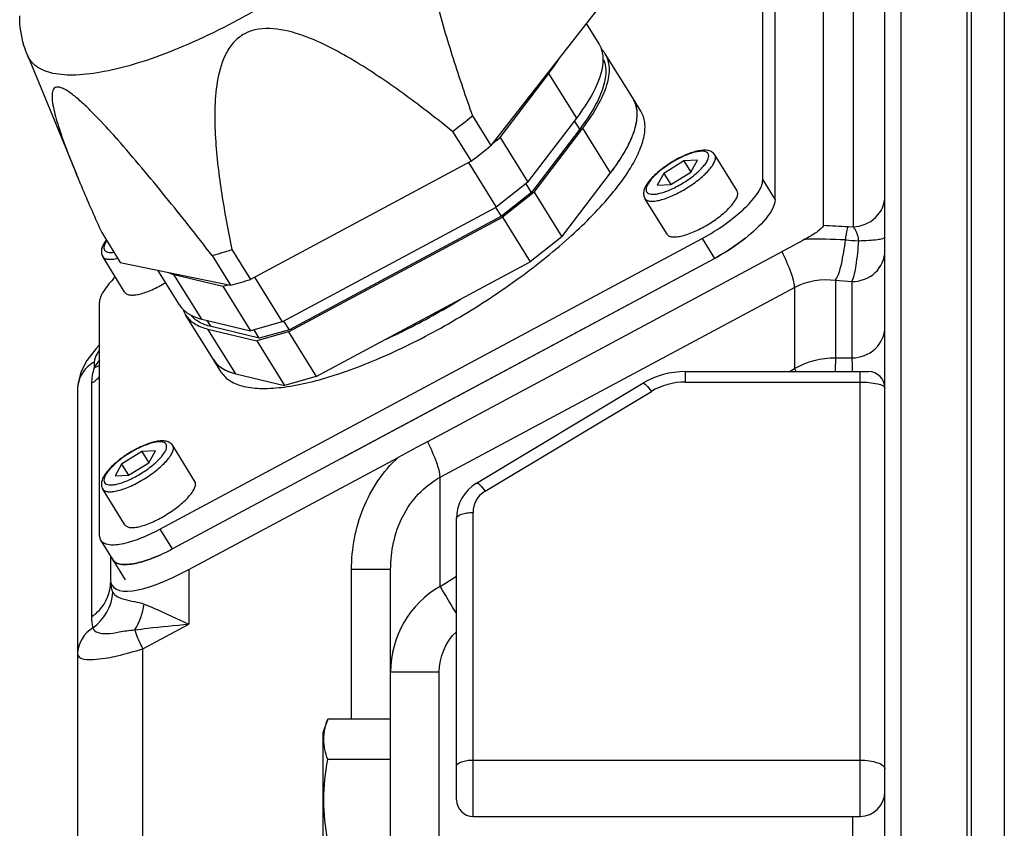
# Model space of a CAD drawing. Header units: millimetres. Extents: x 0 to 8493, y 0 to 6007.
# Tile 5 of 111: x 1778 to 1898, y 3299 to 3397. Entities that reach past the tile are written whole.
import ezdxf

# ---------------------------------------------------------------- set-up
doc = ezdxf.new("R2010")
doc.units = ezdxf.units.MM
doc.header["$LTSCALE"] = 467.107143
for name, color, linetype in [('304102000091DXF_CONTINUOUS_LINE', 7, 'CONTINUOUS'), ('304103000034DXF_CONTINUOUS_LINE', 7, 'CONTINUOUS'), ('304105000236DXF_CONTINUOUS_LINE', 7, 'CONTINUOUS'), ('304106000057DXF_CONTINUOUS_LINE', 7, 'CONTINUOUS'), ('304106000059DXF_CONTINUOUS_LINE', 7, 'CONTINUOUS'), ('304106000060DXF_CONTINUOUS_LINE', 7, 'CONTINUOUS'), ('304109000080DXF_CONTINUOUS_LINE', 7, 'CONTINUOUS'), ('304109000081DXF_CONTINUOUS_LINE', 7, 'CONTINUOUS'), ('304109000083DXF_CONTINUOUS_LINE', 7, 'CONTINUOUS'), ('501023000078DXF_CONTINUOUS_LINE', 7, 'CONTINUOUS'), ('627001000038DXF_CONTINUOUS_LINE', 7, 'CONTINUOUS')]:
    doc.layers.add(name, color=color, linetype=linetype)

msp = doc.modelspace()

# ---------------------------------------------------------------- linework, layer by layer
at = {"layer": '304102000091DXF_CONTINUOUS_LINE', "color": 7, "linetype": 'Continuous'}
for p, q in [((1883.074, 3283.005), (1883.074, 3472.124)), ((1893.074, 3279.124), (1893.074, 3472.124)), ((1875.6, 3406.373), (1875.6, 3371.885)), ((1873.472, 3370.241), (1873.368, 3370.185)), ((1827.574, 3345.628), (1870.593, 3368.688)), ((1787.312, 3356.92), (1786.203, 3355.468)), ((1787.707, 3357.32), (1787.312, 3356.92)), ((1785.074, 3352.057), (1785.074, 3286.906)), ((1798.558, 3330.084), (1823.983, 3343.713)), ((1789.074, 3331.702), (1789.074, 3328.879)), ((1823.074, 3286.242), (1823.074, 3330.092))]:
    msp.add_line(p, q, dxfattribs=at)
at = {"layer": '304102000091DXF_CONTINUOUS_LINE', "color": 9, "linetype": 'Continuous'}
for p, q in [((1885.039, 3289.263), (1885.039, 3453.833)), ((1879.214, 3406.486), (1879.214, 3371.703)), ((1878.614, 3371.73), (1879.214, 3371.703)), ((1873.368, 3370.185), (1873.468, 3370.188)), ((1873.472, 3370.241), (1873.468, 3370.188)), ((1877.094, 3365.222), (1877.093, 3355.81)), ((1877.094, 3365.222), (1879.074, 3365.053)), ((1879.074, 3365.053), (1879.074, 3355.796)), ((1829.074, 3341.286), (1872.093, 3364.346)), ((1872.093, 3364.346), (1872.093, 3354.5)), ((1877.093, 3355.81), (1879.074, 3355.796)), ((1787.074, 3355.261), (1787.074, 3354.588)), ((1871.482, 3354.124), (1872.093, 3354.5)), ((1786.758, 3352.691), (1786.758, 3324.353)), ((1829.074, 3328.05), (1829.074, 3341.286)), ((1798.558, 3330.084), (1798.558, 3323.464)), ((1823.074, 3330.093), (1818.332, 3330.093)), ((1818.332, 3311.939), (1818.332, 3330.093)), ((1829.074, 3328.05), (1831.074, 3329.28)), ((1792.978, 3320.472), (1798.558, 3323.464)), ((1792.978, 3286.851), (1792.978, 3320.472)), ((1823.074, 3317.65), (1828.969, 3317.65)), ((1828.969, 3286.242), (1828.969, 3317.65)), ((1879.144, 3300.124), (1879.144, 3293.624))]:
    msp.add_line(p, q, dxfattribs=at)
at = {"layer": '304102000091DXF_CONTINUOUS_LINE', "color": 7, "linetype": 'Continuous'}
msp.add_lwpolyline([(1786.203, 3355.468), (1785.47, 3354.058), (1785.099, 3352.54), (1785.074, 3352.057)], dxfattribs=at)
at = {"layer": '304102000091DXF_CONTINUOUS_LINE', "color": 9, "linetype": 'Continuous'}
for centre, radius, start, end in [((1895.491, 3730.539), 359.205, 266.82564, 267.30712), ((1874.825, 3309.696), 60.507, 86.7209, 91.28503), ((1785.628, 3358.504), 4.174, 290.27579, 300.74412), ((1783.783, 3357.206), 5.407, 303.38637, 317.11368), ((1835.065, 3317.664), 11.99, 119.97363, 180.06303)]:
    msp.add_arc(centre, radius, start, end, dxfattribs=at)
at = {"layer": '304102000091DXF_CONTINUOUS_LINE', "color": 7, "linetype": 'Continuous'}
msp.add_ellipse((1801.074, 3336.341), major_axis=(11.778, 8.243), ratio=0.2787102, start_param=2.9489569, end_param=4.3085291, dxfattribs=at)
at = {"layer": '304102000091DXF_CONTINUOUS_LINE', "color": 9, "linetype": 'Continuous'}
for points, knots in [([(1879.214, 3371.703), (1880.201, 3371.735), (1882.192, 3372.492), (1883.074, 3374.476), (1883.074, 3375.414)], [0, 0, 0, 0, 0.5128887, 1, 1, 1, 1]), ([(1878.614, 3371.73), (1878.568, 3371.648), (1878.378, 3371.122), (1878.318, 3370.563), (1878.286, 3370.104)], [0, 0, 0, 0, 0.1708975, 1, 1, 1, 1]), ([(1879.214, 3371.703), (1879.294, 3371.625), (1879.661, 3371.123), (1879.81, 3370.499), (1879.876, 3370.001)], [0, 0, 0, 0, 0.1818726, 1, 1, 1, 1]), ([(1877.093, 3365.222), (1877.453, 3365.8), (1877.905, 3367.459), (1878.18, 3369.108), (1878.286, 3370.104)], [0, 0, 0, 0, 0.4043341, 1, 1, 1, 1]), ([(1879.872, 3370.001), (1879.802, 3368.998), (1879.615, 3367.341), (1879.326, 3365.672), (1879.074, 3365.053)], [0, 0, 0, 0, 0.6009573, 1, 1, 1, 1]), ([(1879.873, 3370.015), (1880.296, 3370.025), (1881.049, 3370.055), (1882.094, 3370.141), (1882.646, 3370.248), (1883.074, 3370.352), (1883.074, 3370.444)], [0, 0, 0, 0, 0.3895895, 0.706616, 0.9157658, 1, 1, 1, 1]), ([(1872.093, 3364.346), (1872.093, 3364.948), (1871.6, 3366.446), (1871.006, 3367.849), (1870.593, 3368.688)], [0, 0, 0, 0, 0.3916192, 1, 1, 1, 1]), ([(1879.074, 3365.053), (1880.084, 3365.053), (1882.148, 3365.778), (1883.074, 3367.808), (1883.074, 3368.767)], [0, 0, 0, 0, 0.5131021, 1, 1, 1, 1]), ([(1879.074, 3355.796), (1880.084, 3355.796), (1882.148, 3356.522), (1883.074, 3358.552), (1883.074, 3359.51)], [0, 0, 0, 0, 0.513102, 1, 1, 1, 1]), ([(1787.691, 3356.705), (1787.6, 3356.573), (1787.319, 3356.135), (1787.074, 3355.627), (1787.074, 3355.261)], [0, 0, 0, 0, 0.3043618, 1, 1, 1, 1]), ([(1877.093, 3355.81), (1877.088, 3355.709), (1877.065, 3355.161), (1877.052, 3354.613), (1877.042, 3354.166)], [0, 0, 0, 0, 0.1850841, 1, 1, 1, 1]), ([(1879.074, 3355.796), (1879.078, 3355.693), (1879.093, 3355.137), (1879.102, 3354.581), (1879.109, 3354.127)], [0, 0, 0, 0, 0.1847934, 1, 1, 1, 1]), ([(1787.074, 3355.261), (1786.776, 3355.101), (1785.709, 3354.361), (1785.078, 3353.013), (1785.074, 3352.057)], [0, 0, 0, 0, 0.2611196, 1, 1, 1, 1]), ([(1872.093, 3354.5), (1872.121, 3354.451), (1872.182, 3354.344), (1872.243, 3354.236), (1872.277, 3354.178)], [0, 0, 0, 0, 0.4539342, 1, 1, 1, 1]), ([(1829.074, 3341.286), (1829.074, 3341.887), (1828.581, 3343.385), (1827.986, 3344.788), (1827.574, 3345.628)], [0, 0, 0, 0, 0.3916192, 1, 1, 1, 1]), ([(1818.332, 3330.093), (1818.332, 3332.613), (1819.248, 3337.689), (1822.152, 3342.01), (1823.983, 3343.713)], [0, 0, 0, 0, 0.5019922, 1, 1, 1, 1]), ([(1823.074, 3330.093), (1823.074, 3332.295), (1823.969, 3336.768), (1827.146, 3340.252), (1829.074, 3341.286)], [0, 0, 0, 0, 0.5017042, 1, 1, 1, 1]), ([(1786.758, 3324.353), (1787.111, 3324.585), (1788.368, 3325.624), (1789.074, 3327.313), (1789.074, 3328.517)], [0, 0, 0, 0, 0.2596551, 1, 1, 1, 1]), ([(1829.074, 3328.05), (1829.173, 3327.873), (1829.825, 3326.746), (1830.5, 3325.633), (1831.072, 3324.694)], [0, 0, 0, 0, 0.1556528, 1, 1, 1, 1]), ([(1789.351, 3327.314), (1789.626, 3326.855), (1791.044, 3326.279), (1792.372, 3326.187), (1793.149, 3325.887)], [0, 0, 0, 0, 0.3909999, 1, 1, 1, 1]), ([(1793.149, 3325.887), (1793.566, 3325.726), (1795.389, 3324.961), (1797.169, 3324.103), (1798.558, 3323.464)], [0, 0, 0, 0, 0.2262291, 1, 1, 1, 1]), ([(1792.006, 3322.752), (1792.527, 3322.831), (1794.706, 3323.121), (1796.895, 3323.314), (1798.558, 3323.464)], [0, 0, 0, 0, 0.2400093, 1, 1, 1, 1]), ([(1786.928, 3323.005), (1787.096, 3322.439), (1788.615, 3322.188), (1790.192, 3322.549), (1791.377, 3322.714), (1792.006, 3322.752)], [0, 0, 0, 0, 0.3371443, 0.6397739, 1, 1, 1, 1]), ([(1792.006, 3322.752), (1792.059, 3322.582), (1792.334, 3321.802), (1792.682, 3321.049), (1792.978, 3320.472)], [0, 0, 0, 0, 0.2156844, 1, 1, 1, 1]), ([(1785.074, 3319.87), (1785.074, 3319.087), (1787.765, 3319.147), (1789.967, 3319.607), (1791.961, 3320.145), (1792.978, 3320.472)], [0, 0, 0, 0, 0.2880074, 0.6070252, 1, 1, 1, 1])]:
    msp.add_open_spline(points, degree=3, knots=knots, dxfattribs=at)
at = {"layer": '304102000091DXF_CONTINUOUS_LINE', "color": 7, "linetype": 'Continuous'}
msp.add_open_spline([(1875.6, 3371.885), (1875.6, 3371.723), (1875.259, 3371.406), (1874.582, 3370.867), (1873.916, 3370.484), (1873.472, 3370.241)], degree=3, knots=[0, 0, 0, 0, 0.1778988, 0.4420139, 1, 1, 1, 1], dxfattribs=at)
for points in [[(1873.368, 3370.185), (1872.443, 3369.686), (1871.52, 3369.185), (1870.593, 3368.688)], [(1827.574, 3345.628), (1826.379, 3344.987), (1825.179, 3344.354), (1823.983, 3343.713)]]:
    msp.add_open_spline(points, degree=3, dxfattribs=at)
at = {"layer": '304102000091DXF_CONTINUOUS_LINE', "color": 9, "linetype": 'Continuous'}
for points in [[(1878.286, 3370.104), (1878.815, 3370.075), (1879.343, 3370.031), (1879.872, 3370.001)], [(1872.093, 3364.346), (1873.585, 3365.146), (1875.418, 3365.453), (1877.094, 3365.222)], [(1787.646, 3355.431), (1787.443, 3355.159), (1787.251, 3354.879), (1787.074, 3354.588)], [(1872.093, 3354.5), (1873.592, 3355.351), (1875.371, 3355.815), (1877.093, 3355.81)], [(1787.074, 3354.588), (1786.881, 3353.977), (1786.758, 3353.332), (1786.758, 3352.691)], [(1789.074, 3328.517), (1789.074, 3328.105), (1789.14, 3327.667), (1789.351, 3327.314)], [(1786.928, 3323.005), (1788.277, 3323.951), (1789.265, 3325.668), (1789.351, 3327.314)], [(1792.006, 3322.752), (1792.599, 3323.693), (1792.985, 3324.787), (1793.149, 3325.887)], [(1786.758, 3324.353), (1786.758, 3323.9), (1786.805, 3323.44), (1786.928, 3323.005)], [(1786.928, 3323.005), (1785.883, 3322.388), (1785.074, 3321.084), (1785.074, 3319.87)], [(1828.969, 3317.65), (1828.97, 3319.425), (1829.757, 3321.345), (1831.065, 3322.543)]]:
    msp.add_open_spline(points, degree=3, dxfattribs=at)
at = {"layer": '304103000034DXF_CONTINUOUS_LINE', "color": 7, "linetype": 'Continuous'}
msp.add_line((1893.574, 3277.624), (1893.574, 3472.124), dxfattribs=at)
at = {"layer": '304103000034DXF_CONTINUOUS_LINE', "color": 9, "linetype": 'Continuous'}
msp.add_line((1897.574, 3470.716), (1897.574, 3260.534), dxfattribs=at)
at = {"layer": '304105000236DXF_CONTINUOUS_LINE', "color": 7, "linetype": 'Continuous'}
for p, q in [((1868.248, 3377.387), (1868.248, 3405.613)), ((1869.748, 3374.975), (1869.748, 3403.2)), ((1795.068, 3335.002), (1860.886, 3370.284)), ((1796.568, 3332.59), (1862.386, 3367.872)), ((1787.707, 3362.438), (1787.707, 3334.213)), ((1787.707, 3334.213), (1787.85, 3333.67)), ((1787.85, 3333.67), (1789.35, 3331.258))]:
    msp.add_line(p, q, dxfattribs=at)
at = {"layer": '304105000236DXF_CONTINUOUS_LINE', "color": 9, "linetype": 'Continuous'}
for p, q in [((1868.248, 3377.387), (1869.748, 3374.975)), ((1860.886, 3370.284), (1862.386, 3367.872)), ((1795.068, 3335.002), (1796.568, 3332.59))]:
    msp.add_line(p, q, dxfattribs=at)
at = {"layer": '304105000236DXF_CONTINUOUS_LINE', "color": 7, "linetype": 'Continuous'}
for centre, radius, start, end in [((1852.275, 3387.872), 22.364, 308.30249, 308.83071), ((1852.685, 3387.362), 21.709, 308.8302, 309.43876), ((1786.216, 3351.658), 21.694, 294.26741, 294.919), ((1785.922, 3352.291), 22.392, 294.9182, 295.44673), ((1785.607, 3352.952), 23.125, 295.44807, 296.27478), ((1785.339, 3353.497), 23.732, 296.27283, 296.6974), ((1785.008, 3354.151), 24.465, 296.70194, 298.19885)]:
    msp.add_arc(centre, radius, start, end, dxfattribs=at)
for points, knots in [([(1860.886, 3370.284), (1861.861, 3370.806), (1863.679, 3371.935), (1865.995, 3373.809), (1867.586, 3375.562), (1868.248, 3376.85), (1868.248, 3377.387)], [0, 0, 0, 0, 0.3163555, 0.6113248, 0.8465075, 1, 1, 1, 1]), ([(1869.748, 3374.975), (1869.748, 3374.67), (1869.521, 3373.959), (1868.506, 3372.399), (1867.355, 3371.319), (1866.476, 3370.596)], [0, 0, 0, 0, 0.1636444, 0.3878566, 1, 1, 1, 1]), ([(1866.136, 3370.322), (1865.849, 3370.095), (1864.654, 3369.198), (1863.381, 3368.405), (1862.386, 3367.872)], [0, 0, 0, 0, 0.2449596, 1, 1, 1, 1]), ([(1789.643, 3365.609), (1789.109, 3365.074), (1788.29, 3364.139), (1787.707, 3362.938), (1787.707, 3362.438)], [0, 0, 0, 0, 0.6021239, 1, 1, 1, 1]), ([(1787.85, 3333.67), (1788.034, 3333.374), (1788.665, 3333.109), (1789.552, 3333.092), (1790.862, 3333.258), (1792.75, 3333.862), (1794.267, 3334.572), (1795.068, 3335.002)], [0, 0, 0, 0, 0.1356526, 0.2318311, 0.3499197, 0.6458613, 1, 1, 1, 1]), ([(1795.132, 3331.88), (1794.471, 3331.582), (1793.21, 3331.099), (1791.373, 3330.628), (1789.717, 3330.668), (1789.35, 3331.258)], [0, 0, 0, 0, 0.3604832, 0.6545379, 1, 1, 1, 1])]:
    msp.add_open_spline(points, degree=3, knots=knots, dxfattribs=at)
at = {"layer": '304106000057DXF_CONTINUOUS_LINE', "color": 7, "linetype": 'Continuous'}
for p, q in [((1858.844, 3354.124), (1881.074, 3354.124)), ((1833.502, 3340.581), (1853.699, 3352.699)), ((1831.074, 3302.124), (1831.074, 3336.293)), ((1833.074, 3300.124), (1880.074, 3300.124))]:
    msp.add_line(p, q, dxfattribs=at)
at = {"layer": '304106000057DXF_CONTINUOUS_LINE', "color": 9, "linetype": 'Continuous'}
for p, q in [((1858.844, 3354.124), (1858.844, 3352.857)), ((1880.074, 3300.124), (1880.074, 3354.124)), ((1858.844, 3352.857), (1880.074, 3352.857)), ((1834.531, 3339.599), (1854.728, 3351.717)), ((1833.074, 3300.124), (1833.074, 3337.026)), ((1833.074, 3306.957), (1880.074, 3306.957))]:
    msp.add_line(p, q, dxfattribs=at)
at = {"layer": '304106000057DXF_CONTINUOUS_LINE', "color": 7, "linetype": 'Continuous'}
for centre, radius, start, end in [((1858.844, 3344.124), 10, 89.99884, 120.96488), ((1881.074, 3352.124), 2, 0, 90), ((1836.074, 3336.293), 5, 120.96376, 180), ((1880.074, 3303.124), 3, 270, 360), ((1833.074, 3302.124), 2, 180, 270)]:
    msp.add_arc(centre, radius, start, end, dxfattribs=at)
at = {"layer": '304106000057DXF_CONTINUOUS_LINE', "color": 9, "linetype": 'Continuous'}
for centre, radius, start, end in [((1858.844, 3344.857), 8, 89.99989, 120.96386), ((1836.074, 3337.026), 3, 120.96378, 179.99998)]:
    msp.add_arc(centre, radius, start, end, dxfattribs=at)
for points, knots in [([(1853.699, 3352.699), (1853.744, 3352.726), (1853.917, 3352.663), (1854.259, 3352.346), (1854.538, 3351.992), (1854.728, 3351.717)], [0, 0, 0, 0, 0.1067728, 0.3137466, 1, 1, 1, 1]), ([(1880.074, 3352.857), (1880.786, 3352.857), (1881.76, 3352.769), (1882.742, 3352.507), (1883.074, 3352.244), (1883.074, 3352.124)], [0, 0, 0, 0, 0.6705948, 0.8870657, 1, 1, 1, 1]), ([(1833.502, 3340.581), (1833.546, 3340.608), (1833.719, 3340.545), (1834.061, 3340.228), (1834.34, 3339.874), (1834.531, 3339.599)], [0, 0, 0, 0, 0.1067727, 0.3137465, 1, 1, 1, 1]), ([(1831.074, 3336.293), (1831.074, 3336.554), (1831.656, 3336.847), (1832.326, 3336.989), (1832.818, 3337.026), (1833.074, 3337.026)], [0, 0, 0, 0, 0.3527126, 0.653925, 1, 1, 1, 1]), ([(1831.074, 3306.224), (1831.074, 3306.485), (1831.656, 3306.777), (1832.326, 3306.919), (1832.818, 3306.957), (1833.074, 3306.957)], [0, 0, 0, 0, 0.3527126, 0.653925, 1, 1, 1, 1]), ([(1880.074, 3306.957), (1880.458, 3306.957), (1881.177, 3306.911), (1882.122, 3306.687), (1882.803, 3306.392), (1883.074, 3306.017), (1883.074, 3305.857)], [0, 0, 0, 0, 0.3412175, 0.6382285, 0.8580881, 1, 1, 1, 1])]:
    msp.add_open_spline(points, degree=3, knots=knots, dxfattribs=at)
at = {"layer": '304106000059DXF_CONTINUOUS_LINE', "color": 7, "linetype": 'Continuous'}
for p, q in [((1817.075, 3343.582), (1862.386, 3367.872)), ((1789.35, 3331.258), (1790.85, 3328.846))]:
    msp.add_line(p, q, dxfattribs=at)
for centre, radius, start, end in [((1852.275, 3387.872), 22.364, 308.30249, 308.83071), ((1852.685, 3387.362), 21.709, 308.8302, 309.43876), ((1786.216, 3351.658), 21.694, 294.26741, 294.919), ((1785.922, 3352.291), 22.392, 294.9182, 295.44673), ((1785.607, 3352.952), 23.125, 295.44807, 296.27478), ((1785.339, 3353.497), 23.732, 296.27283, 296.6974), ((1785.008, 3354.151), 24.465, 296.70194, 298.19885)]:
    msp.add_arc(centre, radius, start, end, dxfattribs=at)
for points, knots in [([(1862.386, 3367.872), (1863.381, 3368.405), (1864.654, 3369.198), (1865.849, 3370.095), (1866.136, 3370.322)], [0, 0, 0, 0, 0.7550404, 1, 1, 1, 1]), ([(1789.35, 3331.258), (1789.717, 3330.668), (1791.373, 3330.628), (1793.21, 3331.099), (1794.471, 3331.582), (1795.132, 3331.88)], [0, 0, 0, 0, 0.3454621, 0.6395168, 1, 1, 1, 1])]:
    msp.add_open_spline(points, degree=3, knots=knots, dxfattribs=at)
at = {"layer": '304106000060DXF_CONTINUOUS_LINE', "color": 7, "linetype": 'Continuous'}
for p, q in [((1893.074, 3279.124), (1893.074, 3468.979)), ((1893.574, 3289.124), (1893.574, 3453.981))]:
    msp.add_line(p, q, dxfattribs=at)
at = {"layer": '304109000080DXF_CONTINUOUS_LINE', "color": 7, "linetype": 'Continuous'}
for p, q in [((1848.379, 3393.916), (1846.844, 3396.383)), ((1852.504, 3387.282), (1849.129, 3392.71)), ((1836.369, 3382.55), (1842.284, 3390.324)), ((1839.744, 3377.122), (1845.659, 3384.897)), ((1846.029, 3383.577), (1840.172, 3375.877)), ((1840.494, 3375.916), (1846.409, 3383.691)), ((1835.475, 3381.844), (1836.369, 3382.55)), ((1836.369, 3382.55), (1839.744, 3377.122)), ((1832.524, 3379.499), (1835.893, 3374.082)), ((1843.869, 3370.489), (1849.784, 3378.263)), ((1839.744, 3377.122), (1835.893, 3374.082)), ((1840.172, 3375.877), (1839.512, 3376.939)), ((1840.172, 3375.877), (1836.524, 3372.998)), ((1840.494, 3375.916), (1836.643, 3372.875)), ((1840.494, 3375.916), (1843.869, 3370.489)), ((1809.912, 3360.154), (1835.893, 3374.082)), ((1836.524, 3372.998), (1835.862, 3374.063)), ((1810.662, 3358.948), (1836.643, 3372.875)), ((1836.524, 3372.998), (1810.78, 3359.197)), ((1836.643, 3372.875), (1840.018, 3367.448)), ((1843.869, 3370.489), (1840.018, 3367.448)), ((1814.037, 3353.521), (1840.018, 3367.448)), ((1797.426, 3362.232), (1794.81, 3366.44)), ((1796.771, 3365.927), (1802.685, 3364.493)), ((1806.544, 3365.571), (1809.912, 3360.154)), ((1802.685, 3364.493), (1803.337, 3364.677)), ((1802.685, 3364.493), (1806.06, 3359.066)), ((1801.551, 3355.599), (1798.176, 3361.026)), ((1800.146, 3360.499), (1806.06, 3359.066)), ((1809.912, 3360.154), (1806.06, 3359.066)), ((1810.78, 3359.197), (1810.117, 3360.264)), ((1800.896, 3359.293), (1806.81, 3357.86)), ((1807.132, 3358.166), (1801.275, 3359.586)), ((1807.132, 3358.166), (1806.497, 3359.189)), ((1810.662, 3358.948), (1806.81, 3357.86)), ((1810.78, 3359.197), (1807.132, 3358.166)), ((1810.662, 3358.948), (1814.037, 3353.521)), ((1806.81, 3357.86), (1810.185, 3352.432)), ((1804.271, 3353.866), (1810.185, 3352.432)), ((1814.037, 3353.521), (1810.185, 3352.432))]:
    msp.add_line(p, q, dxfattribs=at)
at = {"layer": '304109000080DXF_CONTINUOUS_LINE', "color": 9, "linetype": 'Continuous'}
for p, q in [((1845.659, 3384.897), (1842.284, 3390.324)), ((1846.029, 3383.577), (1845.411, 3384.571)), ((1849.784, 3378.263), (1846.409, 3383.691)), ((1800.146, 3360.499), (1796.771, 3365.927)), ((1801.275, 3359.586), (1800.807, 3360.339)), ((1804.271, 3353.866), (1800.896, 3359.293))]:
    msp.add_line(p, q, dxfattribs=at)
at = {"layer": '304109000080DXF_CONTINUOUS_LINE', "color": 7, "linetype": 'Continuous'}
for centre, radius, start, end in [((1846.432, 3391.028), 3.178, 31.95564, 44.24351), ((1800.632, 3364.516), 3.969, 234.8401, 237.38949)]:
    msp.add_arc(centre, radius, start, end, dxfattribs=at)
for points, knots in [([(1848.857, 3392.489), (1848.842, 3392.619), (1848.763, 3393.117), (1848.575, 3393.6), (1848.379, 3393.916)], [0, 0, 0, 0, 0.2609889, 1, 1, 1, 1]), ([(1845.659, 3384.897), (1846.651, 3386.201), (1848.19, 3388.523), (1848.984, 3391.347), (1848.857, 3392.489)], [0, 0, 0, 0, 0.5879791, 1, 1, 1, 1]), ([(1846.409, 3383.691), (1847.079, 3384.572), (1848.215, 3386.237), (1849.366, 3388.714), (1849.78, 3390.905), (1849.435, 3392.216), (1849.129, 3392.71)], [0, 0, 0, 0, 0.3358173, 0.6088659, 0.8237496, 1, 1, 1, 1]), ([(1842.284, 3390.324), (1842.398, 3390.474), (1842.831, 3391.055), (1843.242, 3391.652), (1843.53, 3392.104)], [0, 0, 0, 0, 0.260299, 1, 1, 1, 1]), ([(1848.929, 3392.01), (1849.395, 3390.899), (1849.046, 3388.643), (1847.7, 3385.934), (1846.645, 3384.386), (1846.029, 3383.577)], [0, 0, 0, 0, 0.3936204, 0.6682742, 1, 1, 1, 1]), ([(1849.784, 3378.263), (1850.454, 3379.145), (1851.59, 3380.809), (1852.741, 3383.287), (1853.155, 3385.478), (1852.81, 3386.789), (1852.503, 3387.282)], [0, 0, 0, 0, 0.3358232, 0.6088659, 0.8237499, 1, 1, 1, 1]), ([(1797.426, 3362.232), (1797.601, 3361.952), (1797.9, 3361.61), (1798.253, 3361.338), (1798.347, 3361.271)], [0, 0, 0, 0, 0.7411809, 1, 1, 1, 1]), ([(1798.176, 3361.026), (1798.442, 3360.598), (1799.27, 3359.814), (1800.321, 3359.433), (1800.896, 3359.293)], [0, 0, 0, 0, 0.459904, 1, 1, 1, 1]), ([(1798.494, 3361.173), (1798.61, 3361.098), (1799.129, 3360.802), (1799.701, 3360.607), (1800.146, 3360.499)], [0, 0, 0, 0, 0.2321751, 1, 1, 1, 1]), ([(1801.275, 3359.586), (1801.019, 3359.648), (1800.126, 3359.914), (1799.281, 3360.429), (1798.851, 3360.944)], [0, 0, 0, 0, 0.2821772, 1, 1, 1, 1]), ([(1801.551, 3355.598), (1801.818, 3355.17), (1802.645, 3354.386), (1803.696, 3354.005), (1804.271, 3353.866)], [0, 0, 0, 0, 0.4599095, 1, 1, 1, 1])]:
    msp.add_open_spline(points, degree=3, knots=knots, dxfattribs=at)
for points in [[(1796.144, 3366.111), (1796.349, 3366.039), (1796.559, 3365.978), (1796.771, 3365.927)], [(1797.859, 3361.706), (1797.938, 3361.469), (1798.044, 3361.238), (1798.176, 3361.026)]]:
    msp.add_open_spline(points, degree=3, dxfattribs=at)
at = {"layer": '304109000081DXF_CONTINUOUS_LINE', "color": 7, "linetype": 'Continuous'}
for p, q in [((1853.454, 3385.754), (1852.504, 3387.282)), ((1802.501, 3354.071), (1801.551, 3355.599))]:
    msp.add_line(p, q, dxfattribs=at)
for centre, radius, start, end in [((1848.54, 3385.372), 4.468, 359.94808, 5.01255), ((1847.891, 3385.373), 5.117, 355.31603, 359.94324), ((1826.706, 3395.83), 29.003, 322.81895, 324.21995), ((1804.201, 3357.247), 3.12, 211.87947, 217.63333), ((1805.868, 3360.489), 6.813, 252.50353, 256.05983)]:
    msp.add_arc(centre, radius, start, end, dxfattribs=at)
for points in [[(1852.845, 3386.527), (1852.764, 3386.791), (1852.649, 3387.048), (1852.504, 3387.282)], [(1852.991, 3385.762), (1852.968, 3386.021), (1852.921, 3386.279), (1852.845, 3386.527)], [(1801.73, 3355.341), (1801.917, 3355.098), (1802.143, 3354.881), (1802.389, 3354.697)], [(1802.389, 3354.697), (1802.591, 3354.547), (1802.809, 3354.416), (1803.035, 3354.304)]]:
    msp.add_open_spline(points, degree=3, dxfattribs=at)
for points, knots in [([(1853.958, 3383.84), (1853.958, 3384.018), (1853.923, 3384.681), (1853.711, 3385.341), (1853.454, 3385.754)], [0, 0, 0, 0, 0.2674424, 1, 1, 1, 1]), ([(1852.59, 3383.154), (1852.618, 3383.234), (1852.721, 3383.544), (1852.807, 3383.86), (1852.859, 3384.097)], [0, 0, 0, 0, 0.259509, 1, 1, 1, 1]), ([(1852.859, 3384.097), (1852.875, 3384.17), (1852.934, 3384.454), (1852.974, 3384.741), (1852.991, 3384.955)], [0, 0, 0, 0, 0.2593477, 1, 1, 1, 1]), ([(1810.163, 3352.253), (1812.258, 3352.53), (1816.813, 3353.706), (1823.784, 3356.517), (1831.125, 3360.389), (1838.226, 3365.005), (1844.515, 3369.991), (1849.474, 3374.928), (1852.456, 3378.979), (1853.717, 3381.927), (1853.958, 3383.246), (1853.958, 3383.84)], [0, 0, 0, 0, 0.11297, 0.2498767, 0.4012519, 0.5558605, 0.7021006, 0.8293382, 0.9294493, 0.9682392, 1, 1, 1, 1]), ([(1852.198, 3382.172), (1852.235, 3382.255), (1852.377, 3382.578), (1852.505, 3382.907), (1852.59, 3383.154)], [0, 0, 0, 0, 0.2588803, 1, 1, 1, 1]), ([(1851.665, 3381.112), (1851.715, 3381.202), (1851.902, 3381.55), (1852.077, 3381.905), (1852.198, 3382.172)], [0, 0, 0, 0, 0.2584702, 1, 1, 1, 1]), ([(1851.02, 3380.027), (1851.078, 3380.118), (1851.302, 3380.475), (1851.515, 3380.838), (1851.665, 3381.112)], [0, 0, 0, 0, 0.2575669, 1, 1, 1, 1]), ([(1850.235, 3378.872), (1850.305, 3378.969), (1850.574, 3379.349), (1850.834, 3379.735), (1851.02, 3380.027)], [0, 0, 0, 0, 0.2570188, 1, 1, 1, 1]), ([(1822.547, 3358.064), (1823.297, 3358.409), (1826.352, 3359.878), (1829.319, 3361.53), (1831.507, 3362.867)], [0, 0, 0, 0, 0.2434092, 1, 1, 1, 1]), ([(1803.035, 3354.304), (1803.096, 3354.274), (1803.351, 3354.154), (1803.616, 3354.056), (1803.82, 3353.991)], [0, 0, 0, 0, 0.2412049, 1, 1, 1, 1]), ([(1802.501, 3354.071), (1802.77, 3353.639), (1803.61, 3352.848), (1805.38, 3352.214), (1807.626, 3352.007), (1809.27, 3352.135), (1810.163, 3352.253)], [0, 0, 0, 0, 0.1850605, 0.4028987, 0.6723651, 1, 1, 1, 1])]:
    msp.add_open_spline(points, degree=3, knots=knots, dxfattribs=at)
at = {"layer": '304109000083DXF_CONTINUOUS_LINE', "color": 7, "linetype": 'Continuous'}
for p, q in [((1848.642, 3398.683), (1835.252, 3381.559)), ((1778.968, 3392.555), (1784.959, 3377.995)), ((1833.002, 3385.177), (1835.252, 3381.559)), ((1830.588, 3383.285), (1832.838, 3379.666)), ((1832.838, 3379.666), (1806.057, 3365.311)), ((1788.002, 3371.001), (1790.252, 3367.382)), ((1803.807, 3368.929), (1806.057, 3365.311)), ((1790.252, 3367.382), (1803.642, 3364.614)), ((1801.392, 3368.233), (1803.642, 3364.614))]:
    msp.add_line(p, q, dxfattribs=at)
for centre, radius, start, end in [((1775.871, 3455.594), 90.678, 307.11476, 309.0533), ((1699.024, 3301.824), 121.398, 41.50283, 41.62826), ((1778.121, 3451.976), 90.678, 307.11476, 309.0533), ((1788.541, 3417.318), 50.74, 284.67177, 287.50996), ((1790.791, 3413.7), 50.74, 284.67177, 287.50996)]:
    msp.add_arc(centre, radius, start, end, dxfattribs=at)
at = {"layer": '304109000083DXF_CONTINUOUS_LINE', "color": 9, "linetype": 'Continuous'}
msp.add_open_spline([(1830.155, 3421.572), (1830.155, 3420.792), (1829.729, 3419.017), (1828.32, 3416.333), (1826.117, 3413.357), (1821.986, 3408.903), (1815.418, 3403.436), (1807.955, 3398.594), (1801.573, 3395.222), (1796.913, 3393.136), (1792.517, 3391.547), (1788.534, 3390.507), (1785.088, 3390.045), (1782.275, 3390.176), (1780.102, 3390.931), (1779.197, 3392), (1778.968, 3392.555)], degree=3, knots=[0, 0, 0, 0, 0.0364298, 0.083301, 0.1410513, 0.2087535, 0.3666239, 0.5386065, 0.6232691, 0.7034895, 0.7768574, 0.8413281, 0.8954246, 0.9385914, 0.9719824, 1, 1, 1, 1], dxfattribs=at)
at = {"layer": '304109000083DXF_CONTINUOUS_LINE', "color": 7, "linetype": 'Continuous'}
for points, knots in [([(1846.392, 3402.301), (1845.642, 3403.008), (1844.138, 3404.404), (1841.852, 3406.436), (1839.544, 3408.375), (1837.212, 3410.185), (1834.855, 3411.801), (1832.834, 3412.921), (1831.187, 3413.523), (1829.978, 3413.744), (1828.759, 3413.598), (1827.72, 3412.785), (1827.165, 3411.447), (1826.871, 3409.274), (1827.088, 3406.329), (1827.719, 3402.772), (1828.862, 3398.011), (1830.615, 3392.135), (1832.189, 3387.489), (1833.002, 3385.177)], [0, 0, 0, 0, 0.060432, 0.1202341, 0.1792067, 0.2370347, 0.2931794, 0.3466331, 0.3718393, 0.3956455, 0.4181927, 0.441534, 0.4690978, 0.5008012, 0.5696272, 0.6408126, 0.7125859, 0.8563853, 1, 1, 1, 1]), ([(1778.968, 3392.555), (1778.812, 3392.936), (1778.27, 3394.468), (1778.04, 3396.107), (1778.04, 3397.319)], [0, 0, 0, 0, 0.2539248, 1, 1, 1, 1]), ([(1830.588, 3383.285), (1828.73, 3384.78), (1824.948, 3387.709), (1820.024, 3391.098), (1815.81, 3393.485), (1811.558, 3395.445), (1806.75, 3396.404), (1803.899, 3394.104), (1802.961, 3392.607), (1802.364, 3390.977), (1801.884, 3388.738), (1801.677, 3385.884), (1801.773, 3382.464), (1802.088, 3379.056), (1802.71, 3374.533), (1803.342, 3371.165), (1803.807, 3368.929)], [0, 0, 0, 0, 0.1272671, 0.2550912, 0.3193658, 0.3840022, 0.5108595, 0.5425219, 0.5735425, 0.6042092, 0.6347177, 0.6955393, 0.7563523, 0.8172023, 0.8780967, 1, 1, 1, 1]), ([(1789.765, 3382.468), (1788.942, 3383.393), (1787.705, 3384.746), (1786.013, 3386.432), (1784.805, 3387.513), (1783.832, 3388.245), (1783.114, 3388.597), (1782.692, 3388.704), (1782.335, 3388.641), (1782.106, 3388.401), (1781.996, 3388.073), (1781.94, 3387.516), (1782.024, 3386.697), (1782.247, 3385.631), (1782.568, 3384.469), (1782.958, 3383.246), (1783.401, 3381.979), (1784.055, 3380.229), (1784.582, 3378.91), (1784.947, 3378.025)], [0, 0, 0, 0, 0.1763818, 0.2610546, 0.3401493, 0.4074382, 0.433589, 0.4535794, 0.4687137, 0.4826224, 0.4984684, 0.5171768, 0.5622132, 0.6147967, 0.6724836, 0.733764, 0.7976895, 0.8636359, 1, 1, 1, 1]), ([(1801.392, 3368.233), (1799.533, 3370.623), (1795.79, 3375.362), (1791.936, 3380.014), (1789.941, 3382.269)], [0, 0, 0, 0, 0.5015424, 1, 1, 1, 1]), ([(1784.947, 3378.025), (1785.185, 3377.446), (1786.172, 3375.091), (1787.207, 3372.757), (1788.002, 3371.001)], [0, 0, 0, 0, 0.2449268, 1, 1, 1, 1])]:
    msp.add_open_spline(points, degree=3, knots=knots, dxfattribs=at)
at = {"layer": '501023000078DXF_CONTINUOUS_LINE', "color": 7, "linetype": 'Continuous'}
for p, q in [((1858.687, 3379.71), (1856.236, 3378.186)), ((1860.338, 3379.79), (1858.687, 3379.71)), ((1858.687, 3379.71), (1859.537, 3378.345)), ((1859.537, 3378.345), (1860.338, 3379.79)), ((1865.132, 3376.081), (1862.432, 3380.423)), ((1856.236, 3378.186), (1855.435, 3376.741)), ((1856.236, 3378.186), (1857.085, 3376.82)), ((1857.085, 3376.82), (1859.537, 3378.345)), ((1855.435, 3376.741), (1857.085, 3376.82)), ((1856.64, 3370.801), (1853.94, 3375.143)), ((1790.822, 3363.744), (1788.122, 3368.086)), ((1799.314, 3340.799), (1796.614, 3345.141)), ((1792.87, 3344.428), (1790.418, 3342.904)), ((1794.52, 3344.508), (1792.87, 3344.428)), ((1792.87, 3344.428), (1793.719, 3343.063)), ((1793.719, 3343.063), (1794.52, 3344.508)), ((1790.418, 3342.904), (1789.617, 3341.459)), ((1790.418, 3342.904), (1791.267, 3341.538)), ((1791.267, 3341.538), (1793.719, 3343.063)), ((1789.617, 3341.459), (1791.267, 3341.538)), ((1790.822, 3335.518), (1788.122, 3339.86))]:
    msp.add_line(p, q, dxfattribs=at)
for points, knots in [([(1862.432, 3380.423), (1862.333, 3380.583), (1862.041, 3380.847), (1861.482, 3381.005), (1860.874, 3381.003), (1860.21, 3380.886), (1859.485, 3380.667), (1858.425, 3380.24), (1857.102, 3379.526), (1855.877, 3378.656), (1855.025, 3377.893), (1854.508, 3377.34), (1854.109, 3376.797), (1853.839, 3376.252), (1853.733, 3375.681), (1853.841, 3375.302), (1853.94, 3375.143)], [0, 0, 0, 0, 0.0486751, 0.096421, 0.1472356, 0.2048068, 0.2701627, 0.3424952, 0.500006, 0.6575156, 0.7298469, 0.7952008, 0.85277, 0.9035828, 0.9513207, 1, 1, 1, 1]), ([(1856.64, 3370.801), (1856.698, 3370.708), (1856.903, 3370.544), (1857.329, 3370.456), (1857.872, 3370.476), (1858.525, 3370.605), (1859.267, 3370.838), (1860.371, 3371.292), (1861.756, 3372.043), (1863.042, 3372.952), (1863.937, 3373.742), (1864.474, 3374.304), (1864.879, 3374.832), (1865.137, 3375.311), (1865.246, 3375.732), (1865.19, 3375.988), (1865.132, 3376.081)], [0, 0, 0, 0, 0.0296788, 0.0671863, 0.1159605, 0.1763679, 0.2472466, 0.3265803, 0.5, 0.6734197, 0.7527534, 0.8236321, 0.8840395, 0.9328137, 0.9703212, 1, 1, 1, 1]), ([(1788.555, 3370.092), (1788.434, 3369.933), (1788.222, 3369.618), (1787.997, 3369.112), (1787.923, 3368.582), (1788.03, 3368.235), (1788.122, 3368.086)], [0, 0, 0, 0, 0.2754097, 0.5223006, 0.7584775, 1, 1, 1, 1]), ([(1790.822, 3363.744), (1790.879, 3363.654), (1791.076, 3363.493), (1791.486, 3363.402), (1792.009, 3363.415), (1792.638, 3363.531), (1793.353, 3363.748), (1794.425, 3364.175), (1795.225, 3364.598), (1795.755, 3364.919)], [0, 0, 0, 0, 0.059874, 0.1349309, 0.2320631, 0.3522145, 0.4933297, 0.651669, 1, 1, 1, 1]), ([(1796.614, 3345.141), (1796.515, 3345.301), (1796.223, 3345.565), (1795.664, 3345.723), (1795.056, 3345.721), (1794.392, 3345.604), (1793.667, 3345.385), (1792.607, 3344.958), (1791.284, 3344.244), (1790.059, 3343.373), (1789.207, 3342.611), (1788.691, 3342.058), (1788.292, 3341.515), (1788.021, 3340.97), (1787.915, 3340.399), (1788.023, 3340.02), (1788.122, 3339.86)], [0, 0, 0, 0, 0.0486751, 0.096421, 0.1472356, 0.2048068, 0.2701627, 0.3424952, 0.500006, 0.6575156, 0.7298469, 0.7952008, 0.85277, 0.9035828, 0.9513207, 1, 1, 1, 1]), ([(1790.822, 3335.518), (1790.88, 3335.426), (1791.085, 3335.262), (1791.512, 3335.174), (1792.054, 3335.194), (1792.707, 3335.323), (1793.449, 3335.556), (1794.553, 3336.01), (1795.938, 3336.761), (1797.224, 3337.67), (1798.119, 3338.46), (1798.656, 3339.022), (1799.061, 3339.55), (1799.319, 3340.028), (1799.428, 3340.449), (1799.372, 3340.706), (1799.314, 3340.799)], [0, 0, 0, 0, 0.0296788, 0.0671863, 0.1159605, 0.1763679, 0.2472466, 0.3265803, 0.5, 0.6734197, 0.7527534, 0.8236321, 0.8840395, 0.9328137, 0.9703212, 1, 1, 1, 1])]:
    msp.add_open_spline(points, degree=3, knots=knots, dxfattribs=at)
at = {"layer": '501023000078DXF_CONTINUOUS_LINE', "color": 9, "linetype": 'Continuous'}
for points, knots in [([(1861.623, 3380.589), (1861.572, 3380.671), (1861.391, 3380.815), (1861.016, 3380.892), (1860.539, 3380.875), (1859.964, 3380.761), (1859.311, 3380.556), (1858.34, 3380.157), (1857.121, 3379.495), (1855.99, 3378.695), (1855.202, 3378), (1854.729, 3377.506), (1854.373, 3377.041), (1854.146, 3376.62), (1854.049, 3376.25), (1854.099, 3376.024), (1854.15, 3375.942)], [0, 0, 0, 0, 0.0296794, 0.0671878, 0.1159616, 0.1763678, 0.247245, 0.3265769, 0.5, 0.6734233, 0.7527552, 0.8236323, 0.8840385, 0.9328123, 0.9703207, 1, 1, 1, 1]), ([(1854.15, 3375.942), (1854.201, 3375.86), (1854.381, 3375.716), (1854.756, 3375.638), (1855.234, 3375.656), (1855.809, 3375.77), (1856.461, 3375.975), (1857.433, 3376.374), (1858.651, 3377.035), (1859.783, 3377.835), (1860.571, 3378.53), (1861.044, 3379.025), (1861.4, 3379.49), (1861.627, 3379.911), (1861.723, 3380.281), (1861.674, 3380.507), (1861.623, 3380.589)], [0, 0, 0, 0, 0.0296794, 0.0671878, 0.1159616, 0.1763678, 0.247245, 0.3265769, 0.5, 0.6734233, 0.7527552, 0.8236323, 0.8840385, 0.9328123, 0.9703207, 1, 1, 1, 1]), ([(1853.94, 3375.143), (1853.998, 3375.05), (1854.203, 3374.886), (1854.629, 3374.798), (1855.172, 3374.818), (1855.825, 3374.947), (1856.567, 3375.18), (1857.671, 3375.634), (1859.056, 3376.385), (1860.342, 3377.294), (1861.237, 3378.084), (1861.774, 3378.646), (1862.179, 3379.174), (1862.437, 3379.653), (1862.546, 3380.074), (1862.49, 3380.33), (1862.432, 3380.423)], [0, 0, 0, 0, 0.0296794, 0.0671878, 0.1159616, 0.1763678, 0.247245, 0.3265769, 0.5, 0.6734233, 0.7527552, 0.8236323, 0.8840385, 0.9328123, 0.9703207, 1, 1, 1, 1]), ([(1788.603, 3370.031), (1788.527, 3369.919), (1788.4, 3369.708), (1788.276, 3369.393), (1788.242, 3369.115), (1788.292, 3368.95), (1788.332, 3368.885)], [0, 0, 0, 0, 0.3285452, 0.5983836, 0.8158796, 1, 1, 1, 1]), ([(1788.332, 3368.885), (1788.372, 3368.821), (1788.498, 3368.704), (1788.763, 3368.611), (1789.1, 3368.583), (1789.346, 3368.603), (1789.48, 3368.622)], [0, 0, 0, 0, 0.1841179, 0.4016131, 0.6714524, 1, 1, 1, 1]), ([(1788.122, 3368.086), (1788.179, 3367.994), (1788.381, 3367.832), (1788.801, 3367.743), (1789.335, 3367.759), (1789.725, 3367.834), (1789.937, 3367.887)], [0, 0, 0, 0, 0.1690044, 0.3818556, 0.6580742, 1, 1, 1, 1]), ([(1788.122, 3339.86), (1788.18, 3339.768), (1788.385, 3339.604), (1788.812, 3339.516), (1789.354, 3339.536), (1790.007, 3339.665), (1790.749, 3339.898), (1791.853, 3340.352), (1793.238, 3341.103), (1794.524, 3342.012), (1795.419, 3342.802), (1795.956, 3343.364), (1796.361, 3343.892), (1796.619, 3344.37), (1796.728, 3344.791), (1796.672, 3345.048), (1796.614, 3345.141)], [0, 0, 0, 0, 0.0296794, 0.0671878, 0.1159616, 0.1763678, 0.247245, 0.3265769, 0.5, 0.6734233, 0.7527552, 0.8236323, 0.8840385, 0.9328123, 0.9703207, 1, 1, 1, 1]), ([(1795.805, 3345.307), (1795.754, 3345.388), (1795.573, 3345.533), (1795.198, 3345.61), (1794.721, 3345.593), (1794.146, 3345.479), (1793.494, 3345.274), (1792.522, 3344.875), (1791.304, 3344.213), (1790.172, 3343.413), (1789.384, 3342.718), (1788.911, 3342.224), (1788.555, 3341.759), (1788.328, 3341.338), (1788.232, 3340.967), (1788.281, 3340.741), (1788.332, 3340.66)], [0, 0, 0, 0, 0.0296794, 0.0671878, 0.1159616, 0.1763678, 0.247245, 0.3265769, 0.5, 0.6734233, 0.7527552, 0.8236323, 0.8840385, 0.9328123, 0.9703207, 1, 1, 1, 1]), ([(1788.332, 3340.66), (1788.383, 3340.578), (1788.563, 3340.434), (1788.938, 3340.356), (1789.416, 3340.374), (1789.991, 3340.488), (1790.643, 3340.693), (1791.615, 3341.092), (1792.833, 3341.753), (1793.965, 3342.553), (1794.753, 3343.248), (1795.226, 3343.743), (1795.582, 3344.208), (1795.809, 3344.629), (1795.905, 3344.999), (1795.856, 3345.225), (1795.805, 3345.307)], [0, 0, 0, 0, 0.0296794, 0.0671878, 0.1159616, 0.1763678, 0.247245, 0.3265769, 0.5, 0.6734233, 0.7527552, 0.8236323, 0.8840385, 0.9328123, 0.9703207, 1, 1, 1, 1])]:
    msp.add_open_spline(points, degree=3, knots=knots, dxfattribs=at)
at = {"layer": '627001000038DXF_CONTINUOUS_LINE', "color": 7, "linetype": 'Continuous'}
for p, q in [((1815.444, 3311.939), (1814.874, 3310.374)), ((1823.074, 3311.939), (1815.444, 3311.939)), ((1814.874, 3293.874), (1814.874, 3310.374)), ((1823.074, 3307.032), (1815.444, 3307.032))]:
    msp.add_line(p, q, dxfattribs=at)
for points in [[(1815.444, 3307.032), (1815.159, 3307.815), (1814.772, 3309.486), (1815.159, 3311.156), (1815.444, 3311.939)], [(1815.444, 3297.217), (1815.15, 3298.834), (1814.781, 3302.124), (1815.15, 3305.415), (1815.444, 3307.032)]]:
    msp.add_open_spline(points, degree=3, knots=[0, 0, 0, 0, 0.5, 1, 1, 1, 1], dxfattribs=at)

doc.saveas('drawing.dxf')
